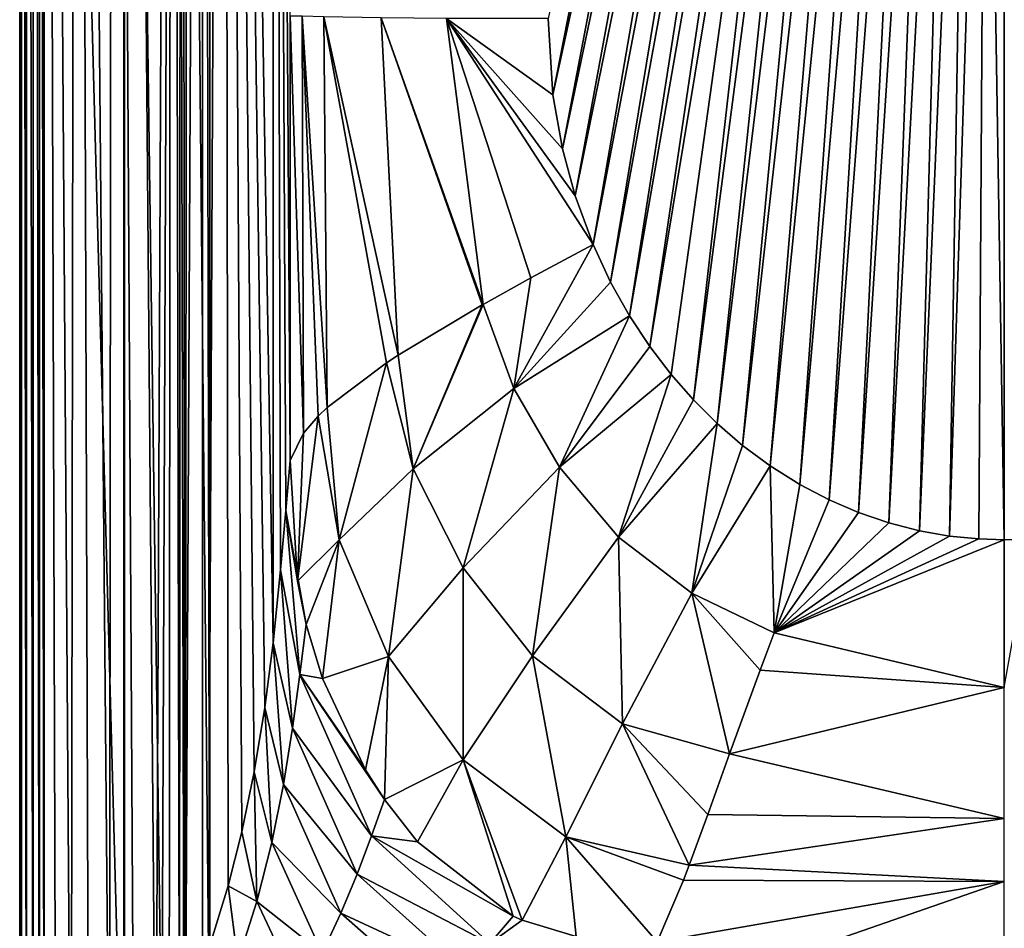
# Model space of a CAD drawing. Header units: millimetres. Extents: x -421 to 421, y -1760 to 10.
# Tile 2 of 32: x -421 to 0, y -1558 to -1170. Entities that reach past the tile are written whole.
import ezdxf

# ---------------------------------------------------------------- set-up
doc = ezdxf.new("R2010")
doc.units = ezdxf.units.MM
doc.header["$LTSCALE"] = 101.851852
for name, color, linetype in [('13', 7, 'CONTINUOUS'), ('19', 7, 'CONTINUOUS'), ('34', 7, 'CONTINUOUS'), ('40', 7, 'CONTINUOUS'), ('50', 7, 'CONTINUOUS'), ('53', 7, 'CONTINUOUS'), ('56', 7, 'CONTINUOUS'), ('6', 7, 'CONTINUOUS'), ('64', 7, 'CONTINUOUS'), ('71', 7, 'CONTINUOUS'), ('87', 7, 'CONTINUOUS'), ('88', 7, 'CONTINUOUS'), ('93', 7, 'CONTINUOUS')]:
    doc.layers.add(name, color=color, linetype=linetype)

msp = doc.modelspace()

# ---------------------------------------------------------------- linework, layer by layer
at = {"layer": '13', "linetype": 'CONTINUOUS'}
for points in [[(-305.3, -1168.13, 262.91), (-305.3, -1358.1, 262.91), (-299.52, -1346.37, 227.11), (-305.3, -1168.13, 262.91)], [(-300.06, -1168.25, 219.62), (-305.3, -1168.13, 262.91), (-299.52, -1346.37, 227.11), (-300.06, -1168.25, 219.62)], [(-290.82, -1168.5, 187.27), (-300.06, -1168.25, 219.62), (-289.37, -1335.48, 198.14), (-290.82, -1168.5, 187.27)], [(-289.37, -1335.48, 198.14), (-300.06, -1168.25, 219.62), (-293.24, -1339.15, 207.39), (-289.37, -1335.48, 198.14)], [(-293.24, -1339.15, 207.39), (-300.06, -1168.25, 219.62), (-299.52, -1346.37, 227.11), (-293.24, -1339.15, 207.39)], [(-266.28, -1168.95, 146.78), (-290.82, -1168.5, 187.27), (-259.01, -1313.1, 153.67), (-266.28, -1168.95, 146.78)], [(-259.01, -1313.1, 153.67), (-290.82, -1168.5, 187.27), (-264.09, -1316.43, 158.97), (-259.01, -1313.1, 153.67)], [(-264.09, -1316.43, 158.97), (-290.82, -1168.5, 187.27), (-289.37, -1335.48, 198.14), (-264.09, -1316.43, 158.97)], [(-238.46, -1169.18, 127.52), (-266.28, -1168.95, 146.78), (-222.77, -1291.37, 130.19), (-238.46, -1169.18, 127.52)], [(-222.77, -1291.37, 130.19), (-266.28, -1168.95, 146.78), (-223.11, -1291.57, 130.31), (-222.77, -1291.37, 130.19)], [(-223.11, -1291.57, 130.31), (-266.28, -1168.95, 146.78), (-259.01, -1313.1, 153.67), (-223.11, -1291.57, 130.31)], [(-195, -1169.24, 121.6), (-238.46, -1169.18, 127.52), (-192.91, -1201.76, 122.27), (-195, -1169.24, 121.6)], [(-192.91, -1201.76, 122.27), (-238.46, -1169.18, 127.52), (-188.82, -1224.86, 122.73), (-192.91, -1201.76, 122.27)], [(-188.82, -1224.86, 122.73), (-238.46, -1169.18, 127.52), (-183.37, -1245.03, 123.12), (-188.82, -1224.86, 122.73)], [(-183.37, -1245.03, 123.12), (-238.46, -1169.18, 127.52), (-175.73, -1265.79, 123.52), (-183.37, -1245.03, 123.12)], [(-175.73, -1265.79, 123.52), (-238.46, -1169.18, 127.52), (-202.37, -1280.05, 125.13), (-175.73, -1265.79, 123.52)], [(-202.37, -1280.05, 125.13), (-238.46, -1169.18, 127.52), (-222.77, -1291.37, 130.19), (-202.37, -1280.05, 125.13)]]:
    msp.add_3dface(points, dxfattribs=at)
at = {"layer": '19', "linetype": 'CONTINUOUS'}
msp.add_3dface([(11.27, -1391.62, 125.85), (0, -1392, 125.86), (0, -1455.15, 137.23), (11.27, -1391.62, 125.85)], dxfattribs=at)
at = {"layer": '34', "linetype": 'CONTINUOUS'}
for points in [[(-376.26, -86.68, 474.04), (-376.06, -86.91, 473.67), (-376.26, -1672.71, 474.04), (-376.26, -86.68, 474.04)], [(-376.26, -1672.71, 474.04), (-376.06, -86.91, 473.67), (-376.16, -1672.59, 473.85), (-376.26, -1672.71, 474.04)], [(-376.06, -86.91, 473.67), (-376.06, -1672.46, 473.67), (-376.16, -1672.59, 473.85), (-376.06, -86.91, 473.67)], [(-375.87, -87.14, 473.32), (-376.06, -1672.46, 473.67), (-376.06, -86.91, 473.67), (-375.87, -87.14, 473.32)], [(-362.63, -1656.33, 444.87), (-376.06, -1672.46, 473.67), (-375.87, -87.14, 473.32), (-362.63, -1656.33, 444.87)], [(-355.78, -111.16, 425.49), (-362.63, -1656.33, 444.87), (-375.87, -87.14, 473.32), (-355.78, -111.16, 425.49)], [(-356.92, -1649.41, 429.04), (-362.63, -1656.33, 444.87), (-355.78, -111.16, 425.49), (-356.92, -1649.41, 429.04)], [(-352.55, -1644.17, 414.35), (-356.92, -1649.41, 429.04), (-355.78, -111.16, 425.49), (-352.55, -1644.17, 414.35)], [(-351.82, -115.93, 411.57), (-352.55, -1644.17, 414.35), (-355.78, -111.16, 425.49), (-351.82, -115.93, 411.57)], [(-350.04, -1641.17, 404.28), (-352.55, -1644.17, 414.35), (-351.82, -115.93, 411.57), (-350.04, -1641.17, 404.28)], [(-348.51, -119.91, 397.26), (-350.04, -1641.17, 404.28), (-351.82, -115.93, 411.57), (-348.51, -119.91, 397.26)], [(-342.64, -127.21, 342.06), (-350.04, -1641.17, 404.28), (-348.51, -119.91, 397.26), (-342.64, -127.21, 342.06)], [(-342.64, -1632.17, 342.06), (-350.04, -1641.17, 404.28), (-342.64, -127.21, 342.06), (-342.64, -1632.17, 342.06)]]:
    msp.add_3dface(points, dxfattribs=at)
at = {"layer": '40', "linetype": 'CONTINUOUS'}
for points in [[(-342.64, -1632.17, 342.06), (-342.64, -127.21, 342.06), (-342.63, -1632.16, 341.53), (-342.64, -1632.17, 342.06)], [(-342.63, -1632.16, 341.53), (-342.64, -127.21, 342.06), (-339.63, -1629.72), (-342.63, -1632.16, 341.53)], [(-339.63, -1629.72), (-342.64, -127.21, 342.06), (-339.63, -129.72), (-339.63, -1629.72)]]:
    msp.add_3dface(points, dxfattribs=at)
at = {"layer": '50', "linetype": 'CONTINUOUS'}
for points in [[(339.63, -1629.72), (-339.63, -1629.72), (-339.63, -129.72), (339.63, -1629.72)], [(339.63, -1629.72), (-339.63, -129.72), (-120.8, -481.31), (339.63, -1629.72)], [(339.63, -1629.72), (-120.8, -481.31), (120.8, -481.31), (339.63, -1629.72)]]:
    msp.add_3dface(points, dxfattribs=at)
at = {"layer": '53', "linetype": 'CONTINUOUS'}
for points in [[(-195, -1169.24, 121.6), (-192.91, -1201.76, 122.27), (-130.88, -885.51, 115.34), (-195, -1169.24, 121.6)], [(-130.88, -885.51, 115.34), (-192.91, -1201.76, 122.27), (-124.65, -888.61, 115.37), (-130.88, -885.51, 115.34)], [(-192.91, -1201.76, 122.27), (-188.82, -1224.86, 122.73), (-124.65, -888.61, 115.37), (-192.91, -1201.76, 122.27)], [(-124.65, -888.61, 115.37), (-188.82, -1224.86, 122.73), (-118.24, -891.39, 115.39), (-124.65, -888.61, 115.37)], [(-188.82, -1224.86, 122.73), (-183.37, -1245.03, 123.12), (-118.24, -891.39, 115.39), (-188.82, -1224.86, 122.73)], [(-118.24, -891.39, 115.39), (-183.37, -1245.03, 123.12), (-111.66, -893.88, 115.41), (-118.24, -891.39, 115.39)], [(-183.37, -1245.03, 123.12), (-175.73, -1265.79, 123.52), (-111.66, -893.88, 115.41), (-183.37, -1245.03, 123.12)], [(-111.66, -893.88, 115.41), (-175.73, -1265.79, 123.52), (-104.92, -896.08, 115.42), (-111.66, -893.88, 115.41)], [(-175.73, -1265.79, 123.52), (-168.27, -1281.82, 123.83), (-104.92, -896.08, 115.42), (-175.73, -1265.79, 123.52)], [(-104.92, -896.08, 115.42), (-168.27, -1281.82, 123.83), (-98.04, -898.01, 115.43), (-104.92, -896.08, 115.42)], [(-168.27, -1281.82, 123.83), (-160.16, -1296.32, 124.1), (-98.04, -898.01, 115.43), (-168.27, -1281.82, 123.83)], [(-98.04, -898.01, 115.43), (-160.16, -1296.32, 124.1), (-91.02, -899.7, 115.44), (-98.04, -898.01, 115.43)], [(-160.16, -1296.32, 124.1), (-151.54, -1309.44, 124.35), (-91.02, -899.7, 115.44), (-160.16, -1296.32, 124.1)], [(-91.02, -899.7, 115.44), (-151.54, -1309.44, 124.35), (-83.87, -901.16, 115.44), (-91.02, -899.7, 115.44)], [(-151.54, -1309.44, 124.35), (-142.45, -1321.36, 124.57), (-83.87, -901.16, 115.44), (-151.54, -1309.44, 124.35)], [(-142.45, -1321.36, 124.57), (-132.9, -1332.25, 124.77), (-83.87, -901.16, 115.44), (-142.45, -1321.36, 124.57)], [(-83.87, -901.16, 115.44), (-132.9, -1332.25, 124.77), (-76.61, -902.4, 115.44), (-83.87, -901.16, 115.44)], [(-132.9, -1332.25, 124.77), (-122.79, -1342.28, 124.96), (-76.61, -902.4, 115.44), (-132.9, -1332.25, 124.77)], [(-76.61, -902.4, 115.44), (-122.79, -1342.28, 124.96), (-69.25, -903.44, 115.44), (-76.61, -902.4, 115.44)], [(-122.79, -1342.28, 124.96), (-111.92, -1351.65, 125.13), (-69.25, -903.44, 115.44), (-122.79, -1342.28, 124.96)], [(-69.25, -903.44, 115.44), (-111.92, -1351.65, 125.13), (-61.79, -904.3, 115.44), (-69.25, -903.44, 115.44)], [(-111.92, -1351.65, 125.13), (-100.03, -1360.45, 125.29), (-61.79, -904.3, 115.44), (-111.92, -1351.65, 125.13)], [(-61.79, -904.3, 115.44), (-100.03, -1360.45, 125.29), (-54.25, -905, 115.43), (-61.79, -904.3, 115.44)], [(-100.03, -1360.45, 125.29), (-87.45, -1368.34, 125.43), (-54.25, -905, 115.43), (-100.03, -1360.45, 125.29)], [(-54.25, -905, 115.43), (-87.45, -1368.34, 125.43), (-46.64, -905.55, 115.43), (-54.25, -905, 115.43)], [(-87.45, -1368.34, 125.43), (-74.89, -1374.91, 125.55), (-46.64, -905.55, 115.43), (-87.45, -1368.34, 125.43)], [(-46.64, -905.55, 115.43), (-74.89, -1374.91, 125.55), (-38.96, -905.96, 115.42), (-46.64, -905.55, 115.43)], [(-38.96, -905.96, 115.42), (-74.89, -1374.91, 125.55), (-62.35, -1380.3, 125.65), (-38.96, -905.96, 115.42)], [(-31.23, -906.27, 115.42), (-38.96, -905.96, 115.42), (-62.35, -1380.3, 125.65), (-31.23, -906.27, 115.42)], [(-49.38, -1384.74, 125.73), (-31.23, -906.27, 115.42), (-62.35, -1380.3, 125.65), (-49.38, -1384.74, 125.73)], [(-23.46, -906.47, 115.41), (-31.23, -906.27, 115.42), (-49.38, -1384.74, 125.73), (-23.46, -906.47, 115.41)], [(-36.3, -1388.11, 125.79), (-23.46, -906.47, 115.41), (-49.38, -1384.74, 125.73), (-36.3, -1388.11, 125.79)], [(-15.66, -906.6, 115.41), (-23.46, -906.47, 115.41), (-36.3, -1388.11, 125.79), (-15.66, -906.6, 115.41)], [(-23.41, -1390.39, 125.83), (-15.66, -906.6, 115.41), (-36.3, -1388.11, 125.79), (-23.41, -1390.39, 125.83)], [(-7.83, -906.66, 115.41), (-15.66, -906.6, 115.41), (-23.41, -1390.39, 125.83), (-7.83, -906.66, 115.41)], [(-10.83, -1391.65, 125.85), (-7.83, -906.66, 115.41), (-23.41, -1390.39, 125.83), (-10.83, -1391.65, 125.85)], [(0, -1392, 125.86), (-7.83, -906.66, 115.41), (-10.83, -1391.65, 125.85), (0, -1392, 125.86)], [(-7.83, -906.66, 115.41), (0, -1392, 125.86), (0, -906.54, 115.4), (-7.83, -906.66, 115.41)]]:
    msp.add_3dface(points, dxfattribs=at)
at = {"layer": '56', "linetype": 'CONTINUOUS'}
for points in [[(-305.3, -1358.1, 262.91), (-307.1, -1379.54, 285.18), (-302.13, -1409.66, 262.91), (-305.3, -1358.1, 262.91)], [(-307.1, -1379.54, 285.18), (-309.31, -1404.86, 309.34), (-301.13, -1449.6, 289.5), (-307.1, -1379.54, 285.18)], [(-302.13, -1409.66, 262.91), (-307.1, -1379.54, 285.18), (-298.35, -1428.27, 262.91), (-302.13, -1409.66, 262.91)], [(-298.35, -1428.27, 262.91), (-307.1, -1379.54, 285.18), (-301.13, -1449.6, 289.5), (-298.35, -1428.27, 262.91)], [(-309.31, -1404.86, 309.34), (-312.51, -1436.02, 336.96), (-304.23, -1472.55, 315.63), (-309.31, -1404.86, 309.34)], [(-301.13, -1449.6, 289.5), (-309.31, -1404.86, 309.34), (-304.23, -1472.55, 315.63), (-301.13, -1449.6, 289.5)], [(-298.35, -1428.27, 262.91), (-301.13, -1449.6, 289.5), (-291.37, -1451.24, 262.91), (-298.35, -1428.27, 262.91)], [(-312.51, -1436.02, 336.96), (-316.11, -1463.73, 360.22), (-308.09, -1496.57, 341.48), (-312.51, -1436.02, 336.96)], [(-304.23, -1472.55, 315.63), (-312.51, -1436.02, 336.96), (-308.09, -1496.57, 341.48), (-304.23, -1472.55, 315.63)], [(-301.13, -1449.6, 289.5), (-304.23, -1472.55, 315.63), (-270.51, -1518.56, 288.62), (-301.13, -1449.6, 289.5)], [(-301.13, -1449.6, 289.5), (-270.51, -1518.56, 288.62), (-264.94, -1502.99, 262.92), (-301.13, -1449.6, 289.5)], [(-301.13, -1449.6, 289.5), (-264.94, -1502.99, 262.92), (-273, -1490.37, 262.91), (-301.13, -1449.6, 289.5)], [(-301.13, -1449.6, 289.5), (-273, -1490.37, 262.91), (-291.37, -1451.24, 262.91), (-301.13, -1449.6, 289.5)], [(-316.11, -1463.73, 360.22), (-320.63, -1491.24, 382.52), (-313.05, -1521.36, 367.1), (-316.11, -1463.73, 360.22)], [(-308.09, -1496.57, 341.48), (-316.11, -1463.73, 360.22), (-313.05, -1521.36, 367.1), (-308.09, -1496.57, 341.48)], [(-304.23, -1472.55, 315.63), (-308.09, -1496.57, 341.48), (-276.54, -1534.93, 313.97), (-304.23, -1472.55, 315.63)], [(-304.23, -1472.55, 315.63), (-276.54, -1534.93, 313.97), (-270.51, -1518.56, 288.62), (-304.23, -1472.55, 315.63)], [(-320.63, -1491.24, 382.52), (-325.89, -1516.85, 402.82), (-319.45, -1546.63, 392.52), (-320.63, -1491.24, 382.52)], [(-313.05, -1521.36, 367.1), (-320.63, -1491.24, 382.52), (-319.45, -1546.63, 392.52), (-313.05, -1521.36, 367.1)], [(-308.09, -1496.57, 341.48), (-313.05, -1521.36, 367.1), (-283.51, -1551.63, 339.07), (-308.09, -1496.57, 341.48)], [(-308.09, -1496.57, 341.48), (-283.51, -1551.63, 339.07), (-276.54, -1534.93, 313.97), (-308.09, -1496.57, 341.48)], [(-270.51, -1518.56, 288.62), (-250.75, -1521.08, 262.91), (-264.94, -1502.99, 262.92), (-270.51, -1518.56, 288.62)], [(-325.89, -1516.85, 402.82), (-331.68, -1539.92, 420.94), (-319.45, -1546.63, 392.52), (-325.89, -1516.85, 402.82)], [(-276.54, -1534.93, 313.97), (-219.87, -1564.58, 287.65), (-270.51, -1518.56, 288.62), (-276.54, -1534.93, 313.97)], [(-219.87, -1564.58, 287.65), (-209.91, -1552.87, 262.91), (-270.51, -1518.56, 288.62), (-219.87, -1564.58, 287.65)], [(-209.91, -1552.87, 262.91), (-250.75, -1521.08, 262.91), (-270.51, -1518.56, 288.62), (-209.91, -1552.87, 262.91)], [(-313.05, -1521.36, 367.1), (-319.45, -1546.63, 392.52), (-291.6, -1568.66, 364.03), (-313.05, -1521.36, 367.1)], [(-313.05, -1521.36, 367.1), (-291.6, -1568.66, 364.03), (-283.51, -1551.63, 339.07), (-313.05, -1521.36, 367.1)], [(-283.51, -1551.63, 339.07), (-230.77, -1576.11, 311.95), (-276.54, -1534.93, 313.97), (-283.51, -1551.63, 339.07)], [(-230.77, -1576.11, 311.95), (-219.87, -1564.58, 287.65), (-276.54, -1534.93, 313.97), (-230.77, -1576.11, 311.95)], [(-331.68, -1539.92, 420.94), (-340.11, -1567.3, 442.45), (-327.59, -1572.06, 417.75), (-331.68, -1539.92, 420.94)], [(-319.45, -1546.63, 392.52), (-331.68, -1539.92, 420.94), (-327.59, -1572.06, 417.75), (-319.45, -1546.63, 392.52)], [(-319.45, -1546.63, 392.52), (-327.59, -1572.06, 417.75), (-300.97, -1586.03, 388.92), (-319.45, -1546.63, 392.52)], [(-319.45, -1546.63, 392.52), (-300.97, -1586.03, 388.92), (-291.6, -1568.66, 364.03), (-319.45, -1546.63, 392.52)], [(-291.6, -1568.66, 364.03), (-242.82, -1587.49, 335.94), (-283.51, -1551.63, 339.07), (-291.6, -1568.66, 364.03)], [(-242.82, -1587.49, 335.94), (-230.77, -1576.11, 311.95), (-283.51, -1551.63, 339.07), (-242.82, -1587.49, 335.94)], [(-209.91, -1552.87, 262.91), (-219.87, -1564.58, 287.65), (-206.11, -1554.6, 262.91), (-209.91, -1552.87, 262.91)], [(-206.11, -1554.6, 262.91), (-219.87, -1564.58, 287.65), (-183.04, -1561.55, 262.91), (-206.11, -1554.6, 262.91)]]:
    msp.add_3dface(points, dxfattribs=at)
at = {"layer": '6', "linetype": 'CONTINUOUS'}
for points in [[(-420.04, -49.18, 560.11), (-420.83, -49.18, 557.3), (-420.83, -1716.58, 557.39), (-420.04, -49.18, 560.11)], [(-420.01, -1716.58, 560.16), (-420.04, -49.18, 560.11), (-420.83, -1716.58, 557.39), (-420.01, -1716.58, 560.16)], [(-420.83, -49.18, 557.3), (-420.14, -49.18, 554.47), (-420.83, -1716.58, 557.39), (-420.83, -49.18, 557.3)], [(-420.83, -1716.58, 557.39), (-420.14, -49.18, 554.47), (-420.14, -1716.58, 554.47), (-420.83, -1716.58, 557.39)], [(-417.95, -49.18, 562.16), (-420.04, -49.18, 560.11), (-417.97, -1716.58, 562.15), (-417.95, -49.18, 562.16)], [(-417.97, -1716.58, 562.15), (-420.04, -49.18, 560.11), (-420.01, -1716.58, 560.16), (-417.97, -1716.58, 562.15)], [(-415.13, -1716.58, 562.91), (-417.95, -49.18, 562.16), (-417.97, -1716.58, 562.15), (-415.13, -1716.58, 562.91)], [(-415.13, -49.18, 562.91), (-417.95, -49.18, 562.16), (-415.13, -1716.58, 562.91), (-415.13, -49.18, 562.91)], [(-412.45, -49.18, 562.24), (-415.13, -49.18, 562.91), (-412.43, -1716.58, 562.23), (-412.45, -49.18, 562.24)], [(-412.43, -1716.58, 562.23), (-415.13, -49.18, 562.91), (-415.13, -1716.58, 562.91), (-412.43, -1716.58, 562.23)], [(-410.39, -49.18, 560.39), (-412.45, -49.18, 562.24), (-410.39, -1716.58, 560.39), (-410.39, -49.18, 560.39)], [(-410.39, -1716.58, 560.39), (-412.45, -49.18, 562.24), (-412.43, -1716.58, 562.23), (-410.39, -1716.58, 560.39)]]:
    msp.add_3dface(points, dxfattribs=at)
at = {"layer": '64', "linetype": 'CONTINUOUS'}
for points in [[(-62.35, -1380.3, 125.65), (-74.89, -1374.91, 125.55), (-98.39, -1431.82, 132.82), (-62.35, -1380.3, 125.65)], [(-49.38, -1384.74, 125.73), (-62.35, -1380.3, 125.65), (-98.39, -1431.82, 132.82), (-49.38, -1384.74, 125.73)], [(-36.3, -1388.11, 125.79), (-49.38, -1384.74, 125.73), (-98.39, -1431.82, 132.82), (-36.3, -1388.11, 125.79)], [(-23.41, -1390.39, 125.83), (-36.3, -1388.11, 125.79), (-98.39, -1431.82, 132.82), (-23.41, -1390.39, 125.83)], [(-10.83, -1391.65, 125.85), (-23.41, -1390.39, 125.83), (-98.39, -1431.82, 132.82), (-10.83, -1391.65, 125.85)], [(0, -1392, 125.86), (-10.83, -1391.65, 125.85), (-98.39, -1431.82, 132.82), (0, -1392, 125.86)], [(0, -1455.15, 137.23), (0, -1392, 125.86), (-98.39, -1431.82, 132.82), (0, -1455.15, 137.23)], [(-104.4, -1447.78, 138.57), (0, -1455.15, 137.23), (-98.39, -1431.82, 132.82), (-104.4, -1447.78, 138.57)], [(-117.39, -1483.55, 159.07), (0, -1455.15, 137.23), (-104.4, -1447.78, 138.57), (-117.39, -1483.55, 159.07)], [(0, -1511.11, 178.2), (0, -1455.15, 137.23), (-117.39, -1483.55, 159.07), (0, -1511.11, 178.2)], [(-126.65, -1509.39, 181.43), (0, -1511.11, 178.2), (-117.39, -1483.55, 159.07), (-126.65, -1509.39, 181.43)], [(-134.64, -1531.09, 206.63), (0, -1511.11, 178.2), (-126.65, -1509.39, 181.43), (-134.64, -1531.09, 206.63)], [(0, -1538.02, 213.4), (0, -1511.11, 178.2), (-134.64, -1531.09, 206.63), (0, -1538.02, 213.4)], [(-137.1, -1537.49, 215.55), (0, -1538.02, 213.4), (-134.64, -1531.09, 206.63), (-137.1, -1537.49, 215.55)], [(-148.44, -1563.79, 262.91), (0, -1538.02, 213.4), (-137.1, -1537.49, 215.55), (-148.44, -1563.79, 262.91)], [(0, -1538.02, 213.4), (-148.44, -1563.79, 262.91), (-74.26, -1563.79, 262.91), (0, -1538.02, 213.4)], [(0, -1563.79, 262.91), (0, -1538.02, 213.4), (-74.26, -1563.79, 262.91), (0, -1563.79, 262.91)]]:
    msp.add_3dface(points, dxfattribs=at)
at = {"layer": '71', "linetype": 'CONTINUOUS'}
for points in [[(-420.14, -1716.58, 554.47), (-420.14, -49.18, 554.47), (-376.26, -1672.71, 474.04), (-420.14, -1716.58, 554.47)], [(-420.14, -49.18, 554.47), (-376.26, -86.68, 474.04), (-376.26, -1672.71, 474.04), (-420.14, -49.18, 554.47)]]:
    msp.add_3dface(points, dxfattribs=at)
at = {"layer": '87', "linetype": 'CONTINUOUS'}
for points in [[(-175.73, -1265.79, 123.52), (-202.37, -1280.05, 125.13), (-209.66, -1327.3, 130.62), (-175.73, -1265.79, 123.52)], [(-168.27, -1281.82, 123.83), (-175.73, -1265.79, 123.52), (-209.66, -1327.3, 130.62), (-168.27, -1281.82, 123.83)], [(-202.37, -1280.05, 125.13), (-222.77, -1291.37, 130.19), (-209.66, -1327.3, 130.62), (-202.37, -1280.05, 125.13)], [(-160.16, -1296.32, 124.1), (-168.27, -1281.82, 123.83), (-209.66, -1327.3, 130.62), (-160.16, -1296.32, 124.1)], [(-223.11, -1291.57, 130.31), (-259.01, -1313.1, 153.67), (-252.61, -1361.66, 159.12), (-223.11, -1291.57, 130.31)], [(-222.77, -1291.37, 130.19), (-223.11, -1291.57, 130.31), (-252.61, -1361.66, 159.12), (-222.77, -1291.37, 130.19)], [(-222.77, -1291.37, 130.19), (-252.61, -1361.66, 159.12), (-209.66, -1327.3, 130.62), (-222.77, -1291.37, 130.19)], [(-160.16, -1296.32, 124.1), (-209.66, -1327.3, 130.62), (-190.18, -1360.93, 131.09), (-160.16, -1296.32, 124.1)], [(-151.54, -1309.44, 124.35), (-160.16, -1296.32, 124.1), (-190.18, -1360.93, 131.09), (-151.54, -1309.44, 124.35)], [(-142.45, -1321.36, 124.57), (-151.54, -1309.44, 124.35), (-190.18, -1360.93, 131.09), (-142.45, -1321.36, 124.57)], [(-264.09, -1316.43, 158.97), (-289.37, -1335.48, 198.14), (-284.35, -1392.02, 206.99), (-264.09, -1316.43, 158.97)], [(-264.09, -1316.43, 158.97), (-284.35, -1392.02, 206.99), (-252.61, -1361.66, 159.12), (-264.09, -1316.43, 158.97)], [(-259.01, -1313.1, 153.67), (-264.09, -1316.43, 158.97), (-252.61, -1361.66, 159.12), (-259.01, -1313.1, 153.67)], [(-142.45, -1321.36, 124.57), (-190.18, -1360.93, 131.09), (-164.89, -1390.86, 131.53), (-142.45, -1321.36, 124.57)], [(-132.9, -1332.25, 124.77), (-142.45, -1321.36, 124.57), (-164.89, -1390.86, 131.53), (-132.9, -1332.25, 124.77)], [(-252.61, -1361.66, 159.12), (-231.25, -1404.03, 159.18), (-209.66, -1327.3, 130.62), (-252.61, -1361.66, 159.12)], [(-209.66, -1327.3, 130.62), (-231.25, -1404.03, 159.18), (-190.18, -1360.93, 131.09), (-209.66, -1327.3, 130.62)], [(-122.79, -1342.28, 124.96), (-132.9, -1332.25, 124.77), (-164.89, -1390.86, 131.53), (-122.79, -1342.28, 124.96)], [(-289.37, -1335.48, 198.14), (-293.24, -1339.15, 207.39), (-284.35, -1392.02, 206.99), (-289.37, -1335.48, 198.14)], [(-293.24, -1339.15, 207.39), (-299.52, -1346.37, 227.11), (-302.13, -1409.66, 262.91), (-293.24, -1339.15, 207.39)], [(-293.24, -1339.15, 207.39), (-302.13, -1409.66, 262.91), (-284.35, -1392.02, 206.99), (-293.24, -1339.15, 207.39)], [(-122.79, -1342.28, 124.96), (-164.89, -1390.86, 131.53), (-133.56, -1414.89, 131.88), (-122.79, -1342.28, 124.96)], [(-111.92, -1351.65, 125.13), (-122.79, -1342.28, 124.96), (-133.56, -1414.89, 131.88), (-111.92, -1351.65, 125.13)], [(-299.52, -1346.37, 227.11), (-305.3, -1358.1, 262.91), (-302.13, -1409.66, 262.91), (-299.52, -1346.37, 227.11)], [(-100.03, -1360.45, 125.29), (-111.92, -1351.65, 125.13), (-133.56, -1414.89, 131.88), (-100.03, -1360.45, 125.29)], [(-284.35, -1392.02, 206.99), (-263.15, -1441.95, 206.72), (-252.61, -1361.66, 159.12), (-284.35, -1392.02, 206.99)], [(-252.61, -1361.66, 159.12), (-263.15, -1441.95, 206.72), (-231.25, -1404.03, 159.18), (-252.61, -1361.66, 159.12)], [(-231.25, -1404.03, 159.18), (-201.69, -1441.56, 159.4), (-190.18, -1360.93, 131.09), (-231.25, -1404.03, 159.18)], [(-190.18, -1360.93, 131.09), (-201.69, -1441.56, 159.4), (-164.89, -1390.86, 131.53), (-190.18, -1360.93, 131.09)], [(-98.39, -1431.82, 132.82), (-100.03, -1360.45, 125.29), (-133.56, -1414.89, 131.88), (-98.39, -1431.82, 132.82)], [(-87.45, -1368.34, 125.43), (-100.03, -1360.45, 125.29), (-98.39, -1431.82, 132.82), (-87.45, -1368.34, 125.43)], [(-74.89, -1374.91, 125.55), (-87.45, -1368.34, 125.43), (-98.39, -1431.82, 132.82), (-74.89, -1374.91, 125.55)], [(-302.13, -1409.66, 262.91), (-298.35, -1428.27, 262.91), (-284.35, -1392.02, 206.99), (-302.13, -1409.66, 262.91)], [(-298.35, -1428.27, 262.91), (-291.37, -1451.24, 262.91), (-284.35, -1392.02, 206.99), (-298.35, -1428.27, 262.91)], [(-284.35, -1392.02, 206.99), (-291.37, -1451.24, 262.91), (-263.15, -1441.95, 206.72), (-284.35, -1392.02, 206.99)], [(-201.69, -1441.56, 159.4), (-163.12, -1470.63, 159.6), (-164.89, -1390.86, 131.53), (-201.69, -1441.56, 159.4)], [(-164.89, -1390.86, 131.53), (-163.12, -1470.63, 159.6), (-133.56, -1414.89, 131.88), (-164.89, -1390.86, 131.53)], [(-263.15, -1441.95, 206.72), (-231.24, -1486.04, 206.72), (-231.25, -1404.03, 159.18), (-263.15, -1441.95, 206.72)], [(-231.25, -1404.03, 159.18), (-231.24, -1486.04, 206.72), (-201.69, -1441.56, 159.4), (-231.25, -1404.03, 159.18)], [(-163.12, -1470.63, 159.6), (-117.39, -1483.55, 159.07), (-133.56, -1414.89, 131.88), (-163.12, -1470.63, 159.6)], [(-117.39, -1483.55, 159.07), (-104.4, -1447.78, 138.57), (-133.56, -1414.89, 131.88), (-117.39, -1483.55, 159.07)], [(-104.4, -1447.78, 138.57), (-98.39, -1431.82, 132.82), (-133.56, -1414.89, 131.88), (-104.4, -1447.78, 138.57)], [(-291.37, -1451.24, 262.91), (-273, -1490.37, 262.91), (-263.15, -1441.95, 206.72), (-291.37, -1451.24, 262.91)], [(-273, -1490.37, 262.91), (-264.94, -1502.99, 262.92), (-263.15, -1441.95, 206.72), (-273, -1490.37, 262.91)], [(-263.15, -1441.95, 206.72), (-264.94, -1502.99, 262.92), (-231.24, -1486.04, 206.72), (-263.15, -1441.95, 206.72)], [(-231.24, -1486.04, 206.72), (-187.42, -1519, 206.77), (-201.69, -1441.56, 159.4), (-231.24, -1486.04, 206.72)], [(-201.69, -1441.56, 159.4), (-187.42, -1519, 206.77), (-163.12, -1470.63, 159.6), (-201.69, -1441.56, 159.4)], [(-187.42, -1519, 206.77), (-134.64, -1531.09, 206.63), (-163.12, -1470.63, 159.6), (-187.42, -1519, 206.77)], [(-134.64, -1531.09, 206.63), (-126.65, -1509.39, 181.43), (-163.12, -1470.63, 159.6), (-134.64, -1531.09, 206.63)], [(-126.65, -1509.39, 181.43), (-117.39, -1483.55, 159.07), (-163.12, -1470.63, 159.6), (-126.65, -1509.39, 181.43)], [(-264.94, -1502.99, 262.92), (-250.75, -1521.08, 262.91), (-231.24, -1486.04, 206.72), (-264.94, -1502.99, 262.92)], [(-250.75, -1521.08, 262.91), (-209.91, -1552.87, 262.91), (-231.24, -1486.04, 206.72), (-250.75, -1521.08, 262.91)], [(-209.91, -1552.87, 262.91), (-206.11, -1554.6, 262.91), (-231.24, -1486.04, 206.72), (-209.91, -1552.87, 262.91)], [(-231.24, -1486.04, 206.72), (-206.11, -1554.6, 262.91), (-187.42, -1519, 206.77), (-231.24, -1486.04, 206.72)], [(-206.11, -1554.6, 262.91), (-183.04, -1561.55, 262.91), (-187.42, -1519, 206.77), (-206.11, -1554.6, 262.91)], [(-183.04, -1561.55, 262.91), (-148.44, -1563.79, 262.91), (-187.42, -1519, 206.77), (-183.04, -1561.55, 262.91)], [(-148.44, -1563.79, 262.91), (-137.1, -1537.49, 215.55), (-187.42, -1519, 206.77), (-148.44, -1563.79, 262.91)], [(-137.1, -1537.49, 215.55), (-134.64, -1531.09, 206.63), (-187.42, -1519, 206.77), (-137.1, -1537.49, 215.55)]]:
    msp.add_3dface(points, dxfattribs=at)
at = {"layer": '88', "linetype": 'CONTINUOUS'}
for points in [[(0, -1392, 125.86), (11.27, -1391.62, 125.85), (0, -906.54, 115.4), (0, -1392, 125.86)], [(0, -906.54, 115.4), (11.27, -1391.62, 125.85), (7.83, -906.66, 115.41), (0, -906.54, 115.4)]]:
    msp.add_3dface(points, dxfattribs=at)
at = {"layer": '93', "linetype": 'CONTINUOUS'}
for points in [[(-410.39, -49.18, 560.39), (-410.39, -1716.58, 560.39), (-405.18, -1707.4, 552.72), (-410.39, -49.18, 560.39)], [(-396.59, -74.54, 540.12), (-410.39, -49.18, 560.39), (-398.83, -1695.43, 543.41), (-396.59, -74.54, 540.12)], [(-410.39, -49.18, 560.39), (-405.18, -1707.4, 552.72), (-398.83, -1695.43, 543.41), (-410.39, -49.18, 560.39)], [(-396.59, -74.54, 540.12), (-398.83, -1695.43, 543.41), (-391.27, -1681.03, 532.21), (-396.59, -74.54, 540.12)], [(-380.82, -101.55, 516.31), (-396.59, -74.54, 540.12), (-382.41, -1663.82, 518.77), (-380.82, -101.55, 516.31)], [(-396.59, -74.54, 540.12), (-391.27, -1681.03, 532.21), (-382.41, -1663.82, 518.77), (-396.59, -74.54, 540.12)], [(-380.82, -101.55, 516.31), (-382.41, -1663.82, 518.77), (-372.1, -1643.08, 502.46), (-380.82, -101.55, 516.31)], [(-354, -144.72, 471.03), (-380.82, -101.55, 516.31), (-360.06, -1617.33, 482.08), (-354, -144.72, 471.03)], [(-380.82, -101.55, 516.31), (-372.1, -1643.08, 502.46), (-360.06, -1617.33, 482.08), (-380.82, -101.55, 516.31)], [(-354, -144.72, 471.03), (-360.06, -1617.33, 482.08), (-350.66, -1595.36, 464.65), (-354, -144.72, 471.03)], [(-333.53, -180.34, 426.08), (-354, -144.72, 471.03), (-340.11, -1567.3, 442.45), (-333.53, -180.34, 426.08)], [(-354, -144.72, 471.03), (-350.66, -1595.36, 464.65), (-340.11, -1567.3, 442.45), (-354, -144.72, 471.03)], [(-333.53, -180.34, 426.08), (-340.11, -1567.3, 442.45), (-331.68, -1539.92, 420.94), (-333.53, -180.34, 426.08)], [(-312.45, -235.04, 336.48), (-333.53, -180.34, 426.08), (-312.51, -1436.02, 336.96), (-312.45, -235.04, 336.48)], [(-333.53, -180.34, 426.08), (-331.68, -1539.92, 420.94), (-325.89, -1516.85, 402.82), (-333.53, -180.34, 426.08)], [(-333.53, -180.34, 426.08), (-325.89, -1516.85, 402.82), (-320.63, -1491.24, 382.52), (-333.53, -180.34, 426.08)], [(-333.53, -180.34, 426.08), (-320.63, -1491.24, 382.52), (-316.11, -1463.73, 360.22), (-333.53, -180.34, 426.08)], [(-333.53, -180.34, 426.08), (-316.11, -1463.73, 360.22), (-312.51, -1436.02, 336.96), (-333.53, -180.34, 426.08)], [(-312.45, -235.04, 336.48), (-312.51, -1436.02, 336.96), (-309.31, -1404.86, 309.34), (-312.45, -235.04, 336.48)], [(-305.3, -1358.1, 262.91), (-305.3, -1168.13, 262.91), (-312.45, -235.04, 336.48), (-305.3, -1358.1, 262.91)], [(-305.3, -1358.1, 262.91), (-312.45, -235.04, 336.48), (-307.1, -1379.54, 285.18), (-305.3, -1358.1, 262.91)], [(-312.45, -235.04, 336.48), (-309.31, -1404.86, 309.34), (-307.1, -1379.54, 285.18), (-312.45, -235.04, 336.48)]]:
    msp.add_3dface(points, dxfattribs=at)

doc.saveas('drawing.dxf')
